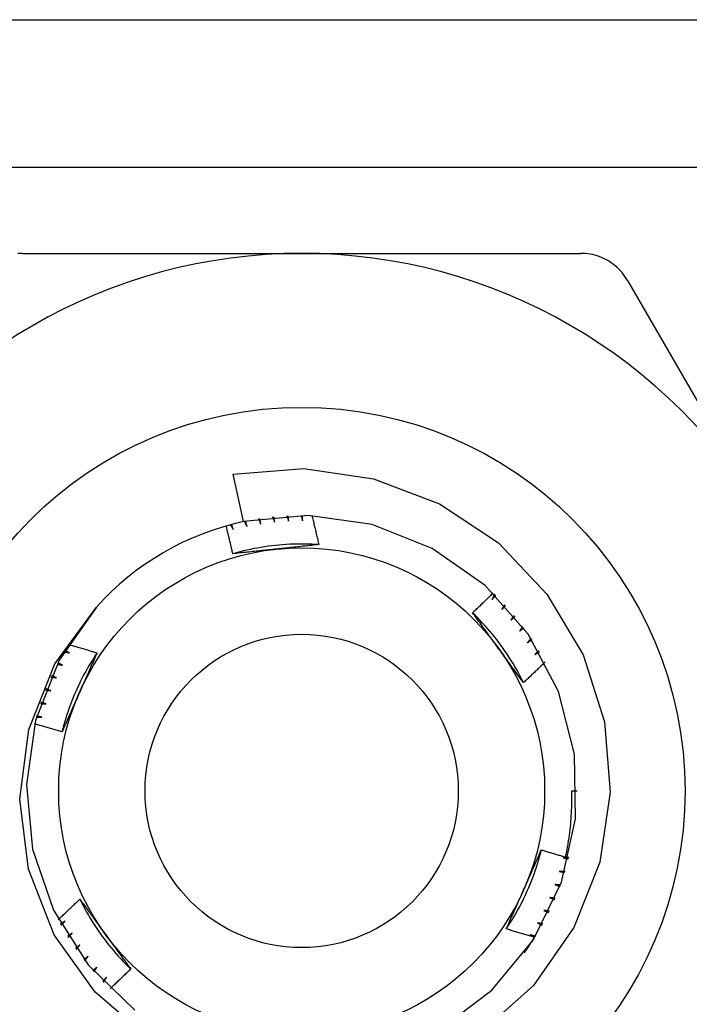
# Model space of a CAD drawing. Header units: inches. Extents: x 6 to 216, y 11 to 118.
# Tile 45 of 212: x 38.169 to 38.413, y 22.248 to 22.607. Entities that reach past the tile are written whole.
import ezdxf

# ---------------------------------------------------------------- set-up
doc = ezdxf.new("R2010")
doc.units = ezdxf.units.IN
doc.header["$MEASUREMENT"] = 0
doc.layers.add('Visible Edges(ANSI)', color=7, linetype='Continuous', lineweight=25)
doc.layers.add('Visible Tangent Edges(ANSI)', color=7, linetype='Continuous', lineweight=25)

msp = doc.modelspace()

# ---------------------------------------------------------------- linework, layer by layer
at = {"layer": 'Visible Edges(ANSI)'}
for p, q in [((8.41765, 22.60673), (38.59875, 22.60673)), ((38.17026, 22.5216), (38.27198, 22.5216)), ((38.27198, 22.5216), (38.3737, 22.5216)), ((38.39074, 22.51175), (38.4416, 22.42366)), ((38.2508, 22.42386), (38.24706, 22.44118)), ((38.37041, 22.32573), (38.37237, 22.32573))]:
    msp.add_line(p, q, dxfattribs=at)
at = {"layer": 'Visible Edges(ANSI)', "flags": 128}
for points in [[(38.17026, 22.5216), (38.16941, 22.52158), (38.16855, 22.52152)], [(38.39074, 22.51175), (38.3903, 22.51248), (38.38982, 22.5132), (38.38931, 22.51389), (38.38877, 22.51457), (38.3882, 22.51521), (38.3876, 22.51584), (38.38697, 22.51644), (38.38632, 22.517), (38.38565, 22.51754), (38.38496, 22.51805), (38.38426, 22.51852), (38.38354, 22.51896), (38.3828, 22.51936), (38.38204, 22.51974), (38.38125, 22.52008), (38.38045, 22.52039), (38.37964, 22.52067), (38.37881, 22.52092), (38.37796, 22.52112), (38.37712, 22.52129), (38.37626, 22.52143), (38.37541, 22.52152), (38.37455, 22.52158), (38.3737, 22.5216)], [(38.24706, 22.44118), (38.27272, 22.44315), (38.29821, 22.43948), (38.32223, 22.43033), (38.34368, 22.41608), (38.3614, 22.39747), (38.37455, 22.37534), (38.38238, 22.35085), (38.38449, 22.32523), (38.38071, 22.29978), (38.37125, 22.27592), (38.35652, 22.25483), (38.33734, 22.23775)], [(38.32245, 22.23894), (38.34131, 22.25312), (38.35635, 22.27132), (38.36672, 22.29252), (38.37185, 22.31555), (38.37147, 22.33915), (38.36559, 22.362), (38.35454, 22.38285), (38.33892, 22.40055), (38.3196, 22.41411), (38.29766, 22.42278), (38.27429, 22.4261), (38.2508, 22.42386)], [(38.26135, 22.42556), (38.26139, 22.42548), (38.26142, 22.4254), (38.26145, 22.42532), (38.26148, 22.42524), (38.26152, 22.42517), (38.26155, 22.42509), (38.26158, 22.42501), (38.26161, 22.42493), (38.26164, 22.42485), (38.26168, 22.42477), (38.26171, 22.42469), (38.26174, 22.42461), (38.26177, 22.42453), (38.2618, 22.42445), (38.26184, 22.42437), (38.26187, 22.4243), (38.2619, 22.42422), (38.26193, 22.42414), (38.26196, 22.42406), (38.262, 22.42398), (38.26203, 22.4239), (38.26206, 22.42382), (38.26209, 22.42374), (38.26212, 22.42366)], [(38.26212, 22.42366), (38.26211, 22.42374), (38.2621, 22.42383), (38.26209, 22.42391), (38.26208, 22.42399), (38.26207, 22.42407), (38.26206, 22.42415), (38.26205, 22.42423), (38.26204, 22.42431), (38.26203, 22.42439), (38.26202, 22.42448), (38.26201, 22.42456), (38.262, 22.42464), (38.26199, 22.42472), (38.26198, 22.4248), (38.26197, 22.42488), (38.26195, 22.42496), (38.26194, 22.42504), (38.26193, 22.42513), (38.26192, 22.42521), (38.26191, 22.42529), (38.2619, 22.42537), (38.26189, 22.42545), (38.26188, 22.42553), (38.26187, 22.42561)], [(38.26655, 22.42598), (38.26658, 22.4259), (38.26661, 22.42582), (38.26663, 22.42574), (38.26666, 22.42565), (38.26669, 22.42557), (38.26672, 22.42549), (38.26675, 22.42541), (38.26677, 22.42533), (38.2668, 22.42525), (38.26683, 22.42517), (38.26686, 22.42509), (38.26689, 22.42501), (38.26691, 22.42493), (38.26694, 22.42485), (38.26697, 22.42477), (38.267, 22.42469), (38.26703, 22.42461), (38.26705, 22.42453), (38.26708, 22.42445), (38.26711, 22.42437), (38.26714, 22.42428), (38.26717, 22.4242), (38.26719, 22.42412), (38.26722, 22.42404)], [(38.26722, 22.42404), (38.26721, 22.42412), (38.26721, 22.42421), (38.2672, 22.42429), (38.26719, 22.42437), (38.26719, 22.42445), (38.26718, 22.42453), (38.26718, 22.42461), (38.26717, 22.4247), (38.26716, 22.42478), (38.26716, 22.42486), (38.26715, 22.42494), (38.26714, 22.42502), (38.26714, 22.4251), (38.26713, 22.42519), (38.26713, 22.42527), (38.26712, 22.42535), (38.26711, 22.42543), (38.26711, 22.42551), (38.2671, 22.4256), (38.26709, 22.42568), (38.26709, 22.42576), (38.26708, 22.42584), (38.26708, 22.42592), (38.26707, 22.426)], [(38.27176, 22.42612), (38.27178, 22.42604), (38.27181, 22.42596), (38.27183, 22.42588), (38.27186, 22.4258), (38.27188, 22.42571), (38.2719, 22.42563), (38.27193, 22.42555), (38.27195, 22.42547), (38.27198, 22.42539), (38.272, 22.4253), (38.27202, 22.42522), (38.27205, 22.42514), (38.27207, 22.42506), (38.27209, 22.42498), (38.27212, 22.42489), (38.27214, 22.42481), (38.27216, 22.42473), (38.27219, 22.42465), (38.27221, 22.42457), (38.27224, 22.42448), (38.27226, 22.4244), (38.27228, 22.42432), (38.27231, 22.42424), (38.27233, 22.42416)], [(38.27233, 22.42416), (38.27233, 22.42424), (38.27233, 22.42432), (38.27232, 22.4244), (38.27232, 22.42448), (38.27232, 22.42457), (38.27232, 22.42465), (38.27231, 22.42473), (38.27231, 22.42481), (38.27231, 22.42489), (38.27231, 22.42498), (38.27231, 22.42506), (38.2723, 22.42514), (38.2723, 22.42522), (38.2723, 22.4253), (38.2723, 22.42539), (38.2723, 22.42547), (38.27229, 22.42555), (38.27229, 22.42563), (38.27229, 22.42571), (38.27229, 22.4258), (38.27229, 22.42588), (38.27228, 22.42596), (38.27228, 22.42604), (38.27228, 22.42612)], [(38.2757, 22.42605), (38.27581, 22.42562), (38.27592, 22.42518), (38.27603, 22.42474), (38.27614, 22.4243), (38.27625, 22.42386), (38.27636, 22.42342), (38.27646, 22.42298), (38.27657, 22.42254), (38.27668, 22.4221), (38.27678, 22.42166), (38.27689, 22.42122), (38.27699, 22.42078), (38.2771, 22.42034), (38.2772, 22.4199), (38.27731, 22.41946), (38.27741, 22.41902), (38.27751, 22.41858), (38.27761, 22.41813), (38.27771, 22.41769), (38.27782, 22.41725), (38.27792, 22.41681), (38.27802, 22.41637), (38.27812, 22.41593), (38.27821, 22.41549)], [(38.2469, 22.41214), (38.2468, 22.41256), (38.2467, 22.41298), (38.2466, 22.41341), (38.24651, 22.41383), (38.24641, 22.41425), (38.24631, 22.41468), (38.24621, 22.4151), (38.24611, 22.41552), (38.24601, 22.41595), (38.2459, 22.41637), (38.2458, 22.41679), (38.2457, 22.41721), (38.2456, 22.41763), (38.24549, 22.41806), (38.24539, 22.41848), (38.24529, 22.4189), (38.24518, 22.41932), (38.24508, 22.41974), (38.24497, 22.42017), (38.24486, 22.42059), (38.24476, 22.42101), (38.24465, 22.42143), (38.24454, 22.42185), (38.24443, 22.42227)], [(38.24599, 22.4227), (38.24604, 22.42263), (38.24608, 22.42256), (38.24613, 22.42248), (38.24617, 22.42241), (38.24621, 22.42234), (38.24626, 22.42226), (38.2463, 22.42219), (38.24635, 22.42212), (38.24639, 22.42205), (38.24643, 22.42197), (38.24648, 22.4219), (38.24652, 22.42183), (38.24657, 22.42175), (38.24661, 22.42168), (38.24665, 22.42161), (38.2467, 22.42153), (38.24674, 22.42146), (38.24679, 22.42139), (38.24683, 22.42131), (38.24687, 22.42124), (38.24692, 22.42117), (38.24696, 22.42109), (38.24701, 22.42102), (38.24705, 22.42095)], [(38.24705, 22.42095), (38.24703, 22.42103), (38.247, 22.42111), (38.24698, 22.42118), (38.24696, 22.42126), (38.24693, 22.42134), (38.24691, 22.42142), (38.24689, 22.4215), (38.24686, 22.42158), (38.24684, 22.42166), (38.24682, 22.42173), (38.24679, 22.42181), (38.24677, 22.42189), (38.24675, 22.42197), (38.24673, 22.42205), (38.2467, 22.42213), (38.24668, 22.42221), (38.24666, 22.42229), (38.24663, 22.42236), (38.24661, 22.42244), (38.24659, 22.42252), (38.24657, 22.4226), (38.24654, 22.42268), (38.24652, 22.42276), (38.2465, 22.42284)], [(38.25106, 22.42392), (38.2511, 22.42385), (38.25114, 22.42377), (38.25118, 22.4237), (38.25122, 22.42362), (38.25126, 22.42354), (38.2513, 22.42347), (38.25134, 22.42339), (38.25138, 22.42332), (38.25142, 22.42324), (38.25146, 22.42317), (38.2515, 22.42309), (38.25154, 22.42302), (38.25158, 22.42294), (38.25162, 22.42287), (38.25166, 22.42279), (38.2517, 22.42272), (38.25174, 22.42264), (38.25178, 22.42257), (38.25183, 22.42249), (38.25187, 22.42242), (38.2519, 22.42234), (38.25194, 22.42226), (38.25198, 22.42219), (38.25202, 22.42211)], [(38.25202, 22.42211), (38.25201, 22.42219), (38.25199, 22.42227), (38.25197, 22.42235), (38.25195, 22.42243), (38.25193, 22.42251), (38.25191, 22.42259), (38.25189, 22.42267), (38.25187, 22.42275), (38.25185, 22.42283), (38.25183, 22.42291), (38.25182, 22.42299), (38.2518, 22.42307), (38.25178, 22.42315), (38.25176, 22.42323), (38.25174, 22.42331), (38.25172, 22.42339), (38.2517, 22.42347), (38.25168, 22.42355), (38.25167, 22.42363), (38.25165, 22.42371), (38.25163, 22.42379), (38.25161, 22.42387), (38.25159, 22.42395), (38.25157, 22.42403)], [(38.25619, 22.42487), (38.25622, 22.4248), (38.25626, 22.42472), (38.2563, 22.42464), (38.25633, 22.42457), (38.25637, 22.42449), (38.2564, 22.42441), (38.25644, 22.42433), (38.25648, 22.42426), (38.25651, 22.42418), (38.25655, 22.4241), (38.25659, 22.42402), (38.25662, 22.42395), (38.25666, 22.42387), (38.25669, 22.42379), (38.25673, 22.42372), (38.25677, 22.42364), (38.2568, 22.42356), (38.25684, 22.42348), (38.25687, 22.42341), (38.25691, 22.42333), (38.25695, 22.42325), (38.25698, 22.42317), (38.25702, 22.4231), (38.25705, 22.42302)], [(38.25705, 22.42302), (38.25704, 22.4231), (38.25702, 22.42318), (38.25701, 22.42326), (38.25699, 22.42334), (38.25698, 22.42342), (38.25697, 22.4235), (38.25695, 22.42358), (38.25694, 22.42366), (38.25692, 22.42375), (38.25691, 22.42383), (38.25689, 22.42391), (38.25688, 22.42399), (38.25686, 22.42407), (38.25685, 22.42415), (38.25683, 22.42423), (38.25682, 22.42431), (38.2568, 22.42439), (38.25679, 22.42447), (38.25677, 22.42455), (38.25676, 22.42463), (38.25674, 22.42471), (38.25673, 22.42479), (38.25672, 22.42487), (38.2567, 22.42495)], [(38.27821, 22.41548), (38.2769, 22.41556), (38.27558, 22.41562), (38.27426, 22.41566), (38.27294, 22.41569), (38.27162, 22.41569), (38.2703, 22.41567), (38.26898, 22.41564), (38.26767, 22.41558), (38.26635, 22.41551), (38.26503, 22.41542), (38.26372, 22.41531), (38.26241, 22.41518), (38.2611, 22.41503), (38.25979, 22.41486), (38.25848, 22.41467), (38.25718, 22.41447), (38.25588, 22.41424), (38.25458, 22.414), (38.25329, 22.41373), (38.252, 22.41345), (38.25072, 22.41315), (38.24944, 22.41283), (38.24817, 22.41249), (38.2469, 22.41213)], [(38.27821, 22.41549), (38.27757, 22.41541), (38.27693, 22.41534), (38.27629, 22.41527), (38.27565, 22.4152), (38.275, 22.41513), (38.27436, 22.41506), (38.27372, 22.41499), (38.27308, 22.41492), (38.27243, 22.41486), (38.27179, 22.41479), (38.27114, 22.41472), (38.2705, 22.41465), (38.26985, 22.41458), (38.26921, 22.41451), (38.26856, 22.41444), (38.26791, 22.41437), (38.26727, 22.41431), (38.26662, 22.41424), (38.26597, 22.41417), (38.26532, 22.4141), (38.26467, 22.41403), (38.26402, 22.41396), (38.26337, 22.4139), (38.26272, 22.41383)], [(38.26272, 22.41383), (38.26205, 22.41376), (38.26139, 22.41369), (38.26073, 22.41362), (38.26006, 22.41355), (38.2594, 22.41348), (38.25874, 22.41341), (38.25808, 22.41334), (38.25742, 22.41327), (38.25676, 22.4132), (38.2561, 22.41313), (38.25544, 22.41306), (38.25478, 22.41299), (38.25412, 22.41292), (38.25346, 22.41285), (38.2528, 22.41278), (38.25214, 22.41271), (38.25149, 22.41264), (38.25083, 22.41257), (38.25017, 22.41249), (38.24952, 22.41242), (38.24886, 22.41235), (38.24821, 22.41228), (38.24755, 22.41221), (38.2469, 22.41214)], [(38.33427, 22.39065), (38.33458, 22.39095), (38.3349, 22.39125), (38.33522, 22.39154), (38.33554, 22.39184), (38.33586, 22.39214), (38.33617, 22.39243), (38.33649, 22.39273), (38.3368, 22.39303), (38.33712, 22.39333), (38.33744, 22.39363), (38.33775, 22.39393), (38.33807, 22.39423), (38.33838, 22.39453), (38.33869, 22.39483), (38.33901, 22.39513), (38.33932, 22.39543), (38.33963, 22.39573), (38.33994, 22.39604), (38.34026, 22.39634), (38.34057, 22.39664), (38.34088, 22.39694), (38.34119, 22.39725), (38.3415, 22.39755), (38.34181, 22.39786)], [(38.34235, 22.39733), (38.34231, 22.39726), (38.34227, 22.39718), (38.34223, 22.39711), (38.34219, 22.39703), (38.34215, 22.39696), (38.34211, 22.39688), (38.34207, 22.39681), (38.34203, 22.39673), (38.34198, 22.39666), (38.34194, 22.39658), (38.3419, 22.39651), (38.34186, 22.39643), (38.34182, 22.39636), (38.34178, 22.39628), (38.34174, 22.39621), (38.3417, 22.39613), (38.34166, 22.39606), (38.34162, 22.39598), (38.34158, 22.39591), (38.34154, 22.39583), (38.3415, 22.39576), (38.34145, 22.39568), (38.34141, 22.39561), (38.34137, 22.39553)], [(38.34137, 22.39553), (38.34143, 22.39559), (38.34149, 22.39565), (38.34154, 22.39571), (38.3416, 22.39577), (38.34165, 22.39583), (38.34171, 22.39589), (38.34177, 22.39595), (38.34182, 22.39601), (38.34188, 22.39607), (38.34193, 22.39613), (38.34199, 22.39619), (38.34205, 22.39625), (38.3421, 22.39631), (38.34216, 22.39637), (38.34221, 22.39643), (38.34227, 22.39649), (38.34233, 22.39655), (38.34238, 22.39661), (38.34244, 22.39667), (38.3425, 22.39673), (38.34255, 22.39679), (38.34261, 22.39685), (38.34266, 22.39691), (38.34272, 22.39697)], [(38.34597, 22.39358), (38.34593, 22.39351), (38.34588, 22.39344), (38.34584, 22.39336), (38.34579, 22.39329), (38.34575, 22.39322), (38.3457, 22.39315), (38.34566, 22.39307), (38.34562, 22.393), (38.34557, 22.39293), (38.34553, 22.39285), (38.34548, 22.39278), (38.34544, 22.39271), (38.34539, 22.39264), (38.34535, 22.39256), (38.3453, 22.39249), (38.34526, 22.39242), (38.34522, 22.39234), (38.34517, 22.39227), (38.34513, 22.3922), (38.34508, 22.39213), (38.34504, 22.39205), (38.34499, 22.39198), (38.34495, 22.39191), (38.3449, 22.39184)], [(38.3449, 22.39184), (38.34496, 22.39189), (38.34502, 22.39195), (38.34508, 22.39201), (38.34514, 22.39206), (38.3452, 22.39212), (38.34526, 22.39218), (38.34532, 22.39223), (38.34537, 22.39229), (38.34543, 22.39235), (38.34549, 22.3924), (38.34555, 22.39246), (38.34561, 22.39252), (38.34567, 22.39257), (38.34573, 22.39263), (38.34579, 22.39269), (38.34585, 22.39274), (38.34591, 22.3928), (38.34597, 22.39286), (38.34603, 22.39291), (38.34609, 22.39297), (38.34614, 22.39303), (38.3462, 22.39308), (38.34626, 22.39314), (38.34632, 22.3932)], [(38.21617, 22.23577), (38.19666, 22.25243), (38.18176, 22.27334), (38.17243, 22.29721), (38.16925, 22.32267), (38.17248, 22.34813), (38.18197, 22.37198), (38.19716, 22.39267)], [(38.19716, 22.39267), (38.1836, 22.37336), (38.17492, 22.35141), (38.17161, 22.32804), (38.17384, 22.30455), (38.1815, 22.28223), (38.19416, 22.26231), (38.21111, 22.24589)], [(38.35282, 22.3652), (38.35223, 22.36638), (38.35163, 22.36756), (38.351, 22.36872), (38.35036, 22.36987), (38.34971, 22.37102), (38.34903, 22.37215), (38.34834, 22.37328), (38.34764, 22.37439), (38.34692, 22.3755), (38.34618, 22.37659), (38.34543, 22.37767), (38.34466, 22.37874), (38.34387, 22.3798), (38.34307, 22.38085), (38.34226, 22.38189), (38.34143, 22.38291), (38.34058, 22.38393), (38.33972, 22.38493), (38.33885, 22.38592), (38.33796, 22.38689), (38.33706, 22.38785), (38.33614, 22.3888), (38.33521, 22.38973), (38.33427, 22.39065)], [(38.34364, 22.3778), (38.34325, 22.37834), (38.34286, 22.37888), (38.34246, 22.37942), (38.34207, 22.37996), (38.34168, 22.3805), (38.34129, 22.38104), (38.3409, 22.38157), (38.34051, 22.38211), (38.34012, 22.38265), (38.33973, 22.38318), (38.33934, 22.38372), (38.33895, 22.38426), (38.33856, 22.38479), (38.33817, 22.38533), (38.33778, 22.38586), (38.33739, 22.38639), (38.337, 22.38693), (38.33661, 22.38746), (38.33622, 22.38799), (38.33583, 22.38853), (38.33544, 22.38906), (38.33505, 22.38959), (38.33466, 22.39012), (38.33427, 22.39065)], [(38.34939, 22.38965), (38.34935, 22.38958), (38.3493, 22.38951), (38.34925, 22.38944), (38.3492, 22.38937), (38.34915, 22.3893), (38.3491, 22.38923), (38.34906, 22.38916), (38.34901, 22.38909), (38.34896, 22.38902), (38.34891, 22.38895), (38.34886, 22.38888), (38.34882, 22.38881), (38.34877, 22.38873), (38.34872, 22.38866), (38.34867, 22.38859), (38.34862, 22.38852), (38.34857, 22.38845), (38.34853, 22.38838), (38.34848, 22.38831), (38.34843, 22.38824), (38.34838, 22.38817), (38.34833, 22.3881), (38.34828, 22.38803), (38.34824, 22.38796)], [(38.34824, 22.38796), (38.3483, 22.38802), (38.34836, 22.38807), (38.34842, 22.38812), (38.34848, 22.38818), (38.34854, 22.38823), (38.34861, 22.38828), (38.34867, 22.38834), (38.34873, 22.38839), (38.34879, 22.38844), (38.34885, 22.3885), (38.34892, 22.38855), (38.34898, 22.38861), (38.34904, 22.38866), (38.3491, 22.38871), (38.34916, 22.38877), (38.34923, 22.38882), (38.34929, 22.38887), (38.34935, 22.38893), (38.34941, 22.38898), (38.34948, 22.38903), (38.34954, 22.38909), (38.3496, 22.38914), (38.34966, 22.38919), (38.34972, 22.38925)], [(38.35261, 22.38555), (38.35255, 22.38548), (38.3525, 22.38541), (38.35245, 22.38534), (38.3524, 22.38527), (38.35235, 22.38521), (38.3523, 22.38514), (38.35224, 22.38507), (38.35219, 22.385), (38.35214, 22.38494), (38.35209, 22.38487), (38.35204, 22.3848), (38.35199, 22.38473), (38.35193, 22.38466), (38.35188, 22.3846), (38.35183, 22.38453), (38.35178, 22.38446), (38.35173, 22.38439), (38.35167, 22.38433), (38.35162, 22.38426), (38.35157, 22.38419), (38.35152, 22.38412), (38.35147, 22.38405), (38.35141, 22.38399), (38.35136, 22.38392)], [(38.35136, 22.38392), (38.35143, 22.38397), (38.35149, 22.38402), (38.35156, 22.38407), (38.35162, 22.38412), (38.35169, 22.38417), (38.35175, 22.38422), (38.35181, 22.38427), (38.35188, 22.38432), (38.35194, 22.38437), (38.35201, 22.38442), (38.35207, 22.38447), (38.35214, 22.38452), (38.3522, 22.38457), (38.35227, 22.38462), (38.35233, 22.38467), (38.3524, 22.38473), (38.35246, 22.38478), (38.35253, 22.38483), (38.35259, 22.38488), (38.35266, 22.38493), (38.35272, 22.38498), (38.35279, 22.38503), (38.35285, 22.38508), (38.35292, 22.38513)], [(38.18696, 22.37912), (38.18739, 22.37899), (38.18783, 22.37887), (38.18826, 22.37874), (38.1887, 22.37862), (38.18913, 22.37849), (38.18957, 22.37837), (38.19, 22.37824), (38.19043, 22.37811), (38.19087, 22.37798), (38.1913, 22.37786), (38.19174, 22.37773), (38.19217, 22.3776), (38.1926, 22.37747), (38.19304, 22.37734), (38.19347, 22.37721), (38.1939, 22.37708), (38.19434, 22.37695), (38.19477, 22.37681), (38.1952, 22.37668), (38.19564, 22.37655), (38.19607, 22.37641), (38.1965, 22.37628), (38.19693, 22.37614), (38.19737, 22.37601)], [(38.3556, 22.38128), (38.35555, 22.38122), (38.35549, 22.38115), (38.35544, 22.38108), (38.35538, 22.38102), (38.35533, 22.38095), (38.35527, 22.38089), (38.35522, 22.38082), (38.35516, 22.38076), (38.35511, 22.38069), (38.35505, 22.38063), (38.355, 22.38056), (38.35494, 22.3805), (38.35488, 22.38043), (38.35483, 22.38037), (38.35477, 22.3803), (38.35472, 22.38024), (38.35466, 22.38017), (38.35461, 22.38011), (38.35455, 22.38004), (38.3545, 22.37998), (38.35444, 22.37992), (38.35439, 22.37985), (38.35433, 22.37979), (38.35428, 22.37972)], [(38.35428, 22.37972), (38.35434, 22.37977), (38.35441, 22.37981), (38.35448, 22.37986), (38.35454, 22.37991), (38.35461, 22.37996), (38.35468, 22.38), (38.35475, 22.38005), (38.35481, 22.3801), (38.35488, 22.38014), (38.35495, 22.38019), (38.35501, 22.38024), (38.35508, 22.38028), (38.35515, 22.38033), (38.35522, 22.38038), (38.35528, 22.38042), (38.35535, 22.38047), (38.35542, 22.38052), (38.35549, 22.38057), (38.35555, 22.38061), (38.35562, 22.38066), (38.35569, 22.38071), (38.35575, 22.38075), (38.35582, 22.3808), (38.35589, 22.38085)], [(38.19737, 22.37601), (38.19664, 22.37491), (38.19593, 22.37379), (38.19524, 22.37267), (38.19456, 22.37154), (38.19389, 22.3704), (38.19325, 22.36925), (38.19262, 22.36809), (38.19201, 22.36692), (38.19141, 22.36575), (38.19083, 22.36456), (38.19027, 22.36337), (38.18973, 22.36216), (38.1892, 22.36096), (38.18869, 22.35974), (38.1882, 22.35851), (38.18773, 22.35728), (38.18728, 22.35604), (38.18684, 22.3548), (38.18642, 22.35355), (38.18602, 22.35229), (38.18564, 22.35103), (38.18528, 22.34976), (38.18493, 22.34849), (38.18461, 22.34721)], [(38.18536, 22.37649), (38.18544, 22.37647), (38.18553, 22.37645), (38.18561, 22.37643), (38.18569, 22.37641), (38.18578, 22.37639), (38.18586, 22.37636), (38.18594, 22.37634), (38.18602, 22.37632), (38.18611, 22.3763), (38.18619, 22.37628), (38.18627, 22.37626), (38.18635, 22.37624), (38.18644, 22.37622), (38.18652, 22.3762), (38.1866, 22.37617), (38.18668, 22.37615), (38.18677, 22.37613), (38.18685, 22.37611), (38.18693, 22.37609), (38.18702, 22.37607), (38.1871, 22.37605), (38.18718, 22.37603), (38.18726, 22.376), (38.18735, 22.37598)], [(38.18735, 22.37598), (38.18727, 22.37602), (38.1872, 22.37606), (38.18713, 22.3761), (38.18706, 22.37614), (38.18699, 22.37618), (38.18692, 22.37622), (38.18684, 22.37626), (38.18677, 22.3763), (38.1867, 22.37634), (38.18663, 22.37638), (38.18656, 22.37642), (38.18649, 22.37646), (38.18641, 22.3765), (38.18634, 22.37654), (38.18627, 22.37658), (38.1862, 22.37662), (38.18613, 22.37666), (38.18606, 22.3767), (38.18598, 22.37674), (38.18591, 22.37678), (38.18584, 22.37682), (38.18577, 22.37686), (38.1857, 22.3769), (38.18563, 22.37694)], [(38.19737, 22.37601), (38.19711, 22.37542), (38.19685, 22.37483), (38.19659, 22.37424), (38.19633, 22.37364), (38.19607, 22.37305), (38.1958, 22.37246), (38.19554, 22.37187), (38.19528, 22.37128), (38.19502, 22.37069), (38.19476, 22.37009), (38.1945, 22.3695), (38.19423, 22.36891), (38.19397, 22.36832), (38.19371, 22.36772), (38.19344, 22.36713), (38.19318, 22.36653), (38.19291, 22.36594), (38.19265, 22.36534), (38.19238, 22.36475), (38.19212, 22.36415), (38.19185, 22.36355), (38.19159, 22.36296), (38.19132, 22.36236), (38.19105, 22.36176)], [(38.35283, 22.36521), (38.35244, 22.36573), (38.35206, 22.36625), (38.35168, 22.36677), (38.3513, 22.36729), (38.35092, 22.36781), (38.35053, 22.36833), (38.35015, 22.36885), (38.34977, 22.36938), (38.34939, 22.3699), (38.34901, 22.37042), (38.34863, 22.37095), (38.34824, 22.37147), (38.34786, 22.372), (38.34748, 22.37252), (38.3471, 22.37305), (38.34671, 22.37357), (38.34633, 22.3741), (38.34595, 22.37463), (38.34557, 22.37515), (38.34518, 22.37568), (38.3448, 22.37621), (38.34441, 22.37674), (38.34403, 22.37727), (38.34364, 22.3778)], [(38.35837, 22.37686), (38.35831, 22.3768), (38.35826, 22.37674), (38.3582, 22.37668), (38.35814, 22.37662), (38.35808, 22.37655), (38.35802, 22.37649), (38.35796, 22.37643), (38.35791, 22.37637), (38.35785, 22.37631), (38.35779, 22.37624), (38.35773, 22.37618), (38.35767, 22.37612), (38.35761, 22.37606), (38.35755, 22.376), (38.3575, 22.37593), (38.35744, 22.37587), (38.35738, 22.37581), (38.35732, 22.37575), (38.35726, 22.37569), (38.3572, 22.37562), (38.35714, 22.37556), (38.35708, 22.3755), (38.35703, 22.37544), (38.35697, 22.37538)], [(38.35697, 22.37538), (38.35704, 22.37542), (38.35711, 22.37546), (38.35718, 22.37551), (38.35725, 22.37555), (38.35731, 22.37559), (38.35738, 22.37564), (38.35745, 22.37568), (38.35752, 22.37572), (38.35759, 22.37577), (38.35766, 22.37581), (38.35773, 22.37585), (38.3578, 22.3759), (38.35787, 22.37594), (38.35794, 22.37598), (38.35801, 22.37603), (38.35808, 22.37607), (38.35815, 22.37611), (38.35822, 22.37616), (38.35829, 22.3762), (38.35836, 22.37624), (38.35843, 22.37629), (38.3585, 22.37633), (38.35857, 22.37637), (38.35864, 22.37642)], [(38.18284, 22.37193), (38.18293, 22.37191), (38.18301, 22.37189), (38.18309, 22.37188), (38.18318, 22.37186), (38.18326, 22.37184), (38.18335, 22.37183), (38.18343, 22.37181), (38.18351, 22.37179), (38.1836, 22.37178), (38.18368, 22.37176), (38.18376, 22.37174), (38.18385, 22.37173), (38.18393, 22.37171), (38.18402, 22.37169), (38.1841, 22.37167), (38.18418, 22.37166), (38.18427, 22.37164), (38.18435, 22.37162), (38.18443, 22.37161), (38.18452, 22.37159), (38.1846, 22.37157), (38.18468, 22.37156), (38.18477, 22.37154), (38.18485, 22.37152)], [(38.18485, 22.37152), (38.18478, 22.37156), (38.1847, 22.37159), (38.18463, 22.37163), (38.18456, 22.37167), (38.18448, 22.3717), (38.18441, 22.37174), (38.18434, 22.37177), (38.18426, 22.37181), (38.18419, 22.37185), (38.18411, 22.37188), (38.18404, 22.37192), (38.18397, 22.37195), (38.18389, 22.37199), (38.18382, 22.37203), (38.18375, 22.37206), (38.18367, 22.3721), (38.1836, 22.37213), (38.18353, 22.37217), (38.18345, 22.37221), (38.18338, 22.37224), (38.18331, 22.37228), (38.18323, 22.37232), (38.18316, 22.37235), (38.18308, 22.37239)], [(38.36072, 22.37267), (38.3604, 22.37235), (38.36007, 22.37204), (38.35975, 22.37172), (38.35942, 22.37141), (38.3591, 22.3711), (38.35877, 22.37078), (38.35844, 22.37047), (38.35811, 22.37016), (38.35779, 22.36985), (38.35746, 22.36953), (38.35713, 22.36922), (38.3568, 22.36891), (38.35647, 22.3686), (38.35614, 22.36829), (38.35581, 22.36798), (38.35548, 22.36767), (38.35515, 22.36736), (38.35482, 22.36705), (38.35449, 22.36674), (38.35416, 22.36644), (38.35382, 22.36613), (38.35349, 22.36582), (38.35316, 22.36551), (38.35283, 22.36521)], [(38.18057, 22.36724), (38.18065, 22.36723), (38.18074, 22.36721), (38.18082, 22.3672), (38.1809, 22.36719), (38.18099, 22.36718), (38.18107, 22.36716), (38.18116, 22.36715), (38.18124, 22.36714), (38.18133, 22.36713), (38.18141, 22.36711), (38.18149, 22.3671), (38.18158, 22.36709), (38.18166, 22.36708), (38.18175, 22.36706), (38.18183, 22.36705), (38.18192, 22.36704), (38.182, 22.36703), (38.18209, 22.36701), (38.18217, 22.367), (38.18225, 22.36699), (38.18234, 22.36698), (38.18242, 22.36696), (38.18251, 22.36695), (38.18259, 22.36694)], [(38.18259, 22.36694), (38.18252, 22.36697), (38.18244, 22.367), (38.18237, 22.36703), (38.18229, 22.36707), (38.18221, 22.3671), (38.18214, 22.36713), (38.18206, 22.36716), (38.18199, 22.36719), (38.18191, 22.36723), (38.18184, 22.36726), (38.18176, 22.36729), (38.18169, 22.36732), (38.18161, 22.36736), (38.18154, 22.36739), (38.18146, 22.36742), (38.18139, 22.36745), (38.18131, 22.36748), (38.18123, 22.36752), (38.18116, 22.36755), (38.18108, 22.36758), (38.18101, 22.36761), (38.18093, 22.36765), (38.18086, 22.36768), (38.18078, 22.36771)], [(38.17854, 22.36244), (38.17862, 22.36243), (38.17871, 22.36242), (38.17879, 22.36241), (38.17888, 22.36241), (38.17896, 22.3624), (38.17904, 22.36239), (38.17913, 22.36238), (38.17921, 22.36237), (38.1793, 22.36237), (38.17938, 22.36236), (38.17947, 22.36235), (38.17955, 22.36234), (38.17964, 22.36233), (38.17972, 22.36233), (38.17981, 22.36232), (38.17989, 22.36231), (38.17998, 22.3623), (38.18006, 22.36229), (38.18015, 22.36228), (38.18023, 22.36228), (38.18032, 22.36227), (38.1804, 22.36226), (38.18049, 22.36225), (38.18057, 22.36224)], [(38.18057, 22.36224), (38.1805, 22.36227), (38.18042, 22.3623), (38.18034, 22.36233), (38.18027, 22.36236), (38.18019, 22.36238), (38.18011, 22.36241), (38.18003, 22.36244), (38.17996, 22.36247), (38.17988, 22.3625), (38.1798, 22.36252), (38.17973, 22.36255), (38.17965, 22.36258), (38.17957, 22.36261), (38.1795, 22.36264), (38.17942, 22.36267), (38.17934, 22.36269), (38.17927, 22.36272), (38.17919, 22.36275), (38.17911, 22.36278), (38.17903, 22.36281), (38.17896, 22.36284), (38.17888, 22.36286), (38.1788, 22.36289), (38.17873, 22.36292)], [(38.19105, 22.36176), (38.19078, 22.36115), (38.19051, 22.36054), (38.19024, 22.35993), (38.18997, 22.35932), (38.1897, 22.35871), (38.18943, 22.3581), (38.18916, 22.3575), (38.18889, 22.35689), (38.18862, 22.35628), (38.18835, 22.35568), (38.18808, 22.35507), (38.18781, 22.35446), (38.18754, 22.35386), (38.18727, 22.35325), (38.187, 22.35265), (38.18674, 22.35204), (38.18647, 22.35144), (38.1862, 22.35083), (38.18594, 22.35023), (38.18567, 22.34963), (38.1854, 22.34902), (38.18514, 22.34842), (38.18487, 22.34782), (38.18461, 22.34721)], [(38.17676, 22.35754), (38.17684, 22.35753), (38.17693, 22.35753), (38.17701, 22.35753), (38.1771, 22.35752), (38.17718, 22.35752), (38.17727, 22.35752), (38.17735, 22.35751), (38.17744, 22.35751), (38.17752, 22.35751), (38.17761, 22.3575), (38.17769, 22.3575), (38.17778, 22.35749), (38.17786, 22.35749), (38.17795, 22.35749), (38.17803, 22.35748), (38.17812, 22.35748), (38.17821, 22.35748), (38.17829, 22.35747), (38.17838, 22.35747), (38.17846, 22.35747), (38.17855, 22.35746), (38.17863, 22.35746), (38.17872, 22.35745), (38.1788, 22.35745)], [(38.1788, 22.35745), (38.17872, 22.35747), (38.17865, 22.3575), (38.17857, 22.35752), (38.17849, 22.35755), (38.17841, 22.35757), (38.17833, 22.35759), (38.17825, 22.35762), (38.17817, 22.35764), (38.1781, 22.35767), (38.17802, 22.35769), (38.17794, 22.35771), (38.17786, 22.35774), (38.17778, 22.35776), (38.17771, 22.35779), (38.17763, 22.35781), (38.17755, 22.35784), (38.17747, 22.35786), (38.17739, 22.35788), (38.17731, 22.35791), (38.17724, 22.35793), (38.17716, 22.35796), (38.17708, 22.35798), (38.177, 22.35801), (38.17692, 22.35803)], [(38.18461, 22.34721), (38.18419, 22.34734), (38.18378, 22.34747), (38.18336, 22.34759), (38.18295, 22.34772), (38.18253, 22.34785), (38.18211, 22.34797), (38.1817, 22.3481), (38.18128, 22.34822), (38.18086, 22.34835), (38.18045, 22.34847), (38.18003, 22.34859), (38.17961, 22.34871), (38.1792, 22.34884), (38.17878, 22.34896), (38.17836, 22.34908), (38.17794, 22.3492), (38.17753, 22.34932), (38.17711, 22.34944), (38.17669, 22.34956), (38.17627, 22.34968), (38.17585, 22.34979), (38.17544, 22.34991), (38.17502, 22.35003), (38.1746, 22.35015)], [(38.17523, 22.35255), (38.17532, 22.35255), (38.1754, 22.35255), (38.17549, 22.35256), (38.17557, 22.35256), (38.17566, 22.35256), (38.17575, 22.35256), (38.17583, 22.35256), (38.17592, 22.35256), (38.176, 22.35256), (38.17609, 22.35256), (38.17617, 22.35256), (38.17626, 22.35256), (38.17634, 22.35256), (38.17643, 22.35256), (38.17651, 22.35257), (38.1766, 22.35257), (38.17668, 22.35257), (38.17677, 22.35257), (38.17685, 22.35257), (38.17694, 22.35257), (38.17703, 22.35257), (38.17711, 22.35257), (38.1772, 22.35257), (38.17728, 22.35257)], [(38.17728, 22.35257), (38.1772, 22.35259), (38.17712, 22.35261), (38.17704, 22.35263), (38.17696, 22.35265), (38.17688, 22.35267), (38.1768, 22.35269), (38.17672, 22.35271), (38.17665, 22.35273), (38.17657, 22.35275), (38.17649, 22.35277), (38.17641, 22.35279), (38.17633, 22.35281), (38.17625, 22.35283), (38.17617, 22.35285), (38.17609, 22.35287), (38.17601, 22.35289), (38.17593, 22.35291), (38.17585, 22.35293), (38.17577, 22.35295), (38.17569, 22.35297), (38.17561, 22.35299), (38.17553, 22.35301), (38.17545, 22.35303), (38.17537, 22.35305)], [(38.3682, 22.30164), (38.36841, 22.30263), (38.36861, 22.30362), (38.3688, 22.30461), (38.36898, 22.30561), (38.36915, 22.3066), (38.36931, 22.3076), (38.36946, 22.3086), (38.36959, 22.3096), (38.36972, 22.31061), (38.36984, 22.31161), (38.36995, 22.31261), (38.37004, 22.31362), (38.37013, 22.31462), (38.37021, 22.31563), (38.37027, 22.31664), (38.37033, 22.31765), (38.37038, 22.31866), (38.37041, 22.31967), (38.37044, 22.32068), (38.37045, 22.32169), (38.37045, 22.3227), (38.37045, 22.32371), (38.37043, 22.32472), (38.37041, 22.32573)], [(38.34658, 22.27546), (38.34731, 22.27656), (38.34802, 22.27767), (38.34872, 22.27879), (38.3494, 22.27992), (38.35006, 22.28106), (38.35071, 22.28221), (38.35134, 22.28337), (38.35195, 22.28454), (38.35255, 22.28571), (38.35312, 22.2869), (38.35368, 22.28809), (38.35423, 22.2893), (38.35475, 22.29051), (38.35526, 22.29172), (38.35575, 22.29295), (38.35623, 22.29418), (38.35668, 22.29542), (38.35712, 22.29666), (38.35753, 22.29791), (38.35793, 22.29917), (38.35832, 22.30043), (38.35868, 22.3017), (38.35902, 22.30297), (38.35935, 22.30425)], [(38.3529, 22.2897), (38.35317, 22.29031), (38.35345, 22.29092), (38.35372, 22.29153), (38.35399, 22.29214), (38.35426, 22.29275), (38.35453, 22.29336), (38.3548, 22.29396), (38.35507, 22.29457), (38.35534, 22.29518), (38.35561, 22.29579), (38.35588, 22.29639), (38.35615, 22.297), (38.35642, 22.2976), (38.35668, 22.29821), (38.35695, 22.29881), (38.35722, 22.29942), (38.35749, 22.30002), (38.35775, 22.30063), (38.35802, 22.30123), (38.35829, 22.30183), (38.35855, 22.30244), (38.35882, 22.30304), (38.35908, 22.30364), (38.35935, 22.30425)], [(38.35935, 22.30425), (38.35972, 22.30414), (38.36008, 22.30402), (38.36045, 22.30391), (38.36082, 22.3038), (38.36119, 22.30369), (38.36156, 22.30357), (38.36192, 22.30346), (38.36229, 22.30335), (38.36266, 22.30324), (38.36303, 22.30313), (38.3634, 22.30302), (38.36377, 22.30292), (38.36414, 22.30281), (38.36451, 22.3027), (38.36488, 22.30259), (38.36524, 22.30248), (38.36561, 22.30238), (38.36598, 22.30227), (38.36635, 22.30216), (38.36672, 22.30206), (38.36709, 22.30195), (38.36746, 22.30185), (38.36783, 22.30174), (38.3682, 22.30164)], [(38.36939, 22.30143), (38.3693, 22.30143), (38.36922, 22.30142), (38.36913, 22.30142), (38.36904, 22.30142), (38.36896, 22.30141), (38.36887, 22.30141), (38.36879, 22.30141), (38.3687, 22.3014), (38.36862, 22.3014), (38.36853, 22.3014), (38.36845, 22.30139), (38.36836, 22.30139), (38.36828, 22.30139), (38.36819, 22.30139), (38.36811, 22.30138), (38.36802, 22.30138), (38.36794, 22.30138), (38.36785, 22.30137), (38.36777, 22.30137), (38.36768, 22.30137), (38.3676, 22.30137), (38.36751, 22.30136), (38.36742, 22.30136), (38.36734, 22.30136)], [(38.36734, 22.30136), (38.36742, 22.30134), (38.3675, 22.30132), (38.36758, 22.3013), (38.36766, 22.30129), (38.36774, 22.30127), (38.36782, 22.30125), (38.3679, 22.30123), (38.36798, 22.30121), (38.36806, 22.3012), (38.36814, 22.30118), (38.36822, 22.30116), (38.3683, 22.30114), (38.36838, 22.30112), (38.36846, 22.30111), (38.36854, 22.30109), (38.36862, 22.30107), (38.3687, 22.30105), (38.36878, 22.30103), (38.36886, 22.30102), (38.36894, 22.301), (38.36902, 22.30098), (38.3691, 22.30096), (38.36918, 22.30094), (38.36926, 22.30092)], [(38.36825, 22.30183), (38.36829, 22.30182), (38.36834, 22.30181), (38.36839, 22.30179), (38.36844, 22.30178), (38.36849, 22.30177), (38.36854, 22.30175), (38.36858, 22.30174), (38.36863, 22.30173), (38.36868, 22.30171), (38.36873, 22.3017), (38.36878, 22.30169), (38.36883, 22.30167), (38.36887, 22.30166), (38.36892, 22.30165), (38.36897, 22.30163), (38.36902, 22.30162), (38.36907, 22.30161), (38.36912, 22.30159), (38.36916, 22.30158), (38.36921, 22.30157), (38.36926, 22.30155), (38.36931, 22.30154), (38.36936, 22.30153), (38.36941, 22.30151)], [(38.36595, 22.29644), (38.36602, 22.29642), (38.3661, 22.2964), (38.36618, 22.29637), (38.36626, 22.29635), (38.36634, 22.29633), (38.36642, 22.29631), (38.3665, 22.29629), (38.36658, 22.29626), (38.36666, 22.29624), (38.36674, 22.29622), (38.36681, 22.2962), (38.36689, 22.29618), (38.36697, 22.29615), (38.36705, 22.29613), (38.36713, 22.29611), (38.36721, 22.29609), (38.36729, 22.29606), (38.36737, 22.29604), (38.36745, 22.29602), (38.36752, 22.296), (38.3676, 22.29598), (38.36768, 22.29595), (38.36776, 22.29593), (38.36784, 22.29591)], [(38.36799, 22.29641), (38.36791, 22.29641), (38.36782, 22.29641), (38.36774, 22.29641), (38.36765, 22.29641), (38.36757, 22.29641), (38.36748, 22.29641), (38.3674, 22.29641), (38.36731, 22.29642), (38.36723, 22.29642), (38.36714, 22.29642), (38.36705, 22.29642), (38.36697, 22.29642), (38.36688, 22.29642), (38.3668, 22.29642), (38.36671, 22.29643), (38.36663, 22.29643), (38.36654, 22.29643), (38.36646, 22.29643), (38.36637, 22.29643), (38.36629, 22.29643), (38.3662, 22.29644), (38.36612, 22.29644), (38.36603, 22.29644), (38.36595, 22.29644)], [(38.34659, 22.27545), (38.34685, 22.27604), (38.34711, 22.27663), (38.34737, 22.27723), (38.34763, 22.27782), (38.34789, 22.27841), (38.34815, 22.279), (38.34841, 22.27959), (38.34867, 22.28018), (38.34894, 22.28077), (38.3492, 22.28137), (38.34946, 22.28196), (38.34972, 22.28255), (38.34999, 22.28315), (38.35025, 22.28374), (38.35051, 22.28433), (38.35078, 22.28493), (38.35104, 22.28552), (38.35131, 22.28612), (38.35157, 22.28671), (38.35184, 22.28731), (38.3521, 22.28791), (38.35237, 22.2885), (38.35264, 22.2891), (38.3529, 22.2897)], [(38.3643, 22.2916), (38.36438, 22.29158), (38.36445, 22.29155), (38.36453, 22.29152), (38.36461, 22.2915), (38.36469, 22.29147), (38.36477, 22.29145), (38.36484, 22.29142), (38.36492, 22.29139), (38.365, 22.29137), (38.36508, 22.29134), (38.36515, 22.29132), (38.36523, 22.29129), (38.36531, 22.29126), (38.36539, 22.29124), (38.36546, 22.29121), (38.36554, 22.29118), (38.36562, 22.29116), (38.3657, 22.29113), (38.36577, 22.2911), (38.36585, 22.29108), (38.36593, 22.29105), (38.36601, 22.29103), (38.36609, 22.291), (38.36616, 22.29097)], [(38.36634, 22.29146), (38.36626, 22.29147), (38.36617, 22.29147), (38.36609, 22.29148), (38.366, 22.29148), (38.36592, 22.29149), (38.36583, 22.2915), (38.36575, 22.2915), (38.36566, 22.29151), (38.36558, 22.29151), (38.36549, 22.29152), (38.36541, 22.29153), (38.36532, 22.29153), (38.36524, 22.29154), (38.36515, 22.29154), (38.36507, 22.29155), (38.36498, 22.29155), (38.36489, 22.29156), (38.36481, 22.29157), (38.36472, 22.29157), (38.36464, 22.29158), (38.36455, 22.29158), (38.36447, 22.29159), (38.36438, 22.2916), (38.3643, 22.2916)], [(38.18323, 22.27879), (38.18356, 22.27911), (38.18388, 22.27942), (38.18421, 22.27974), (38.18453, 22.28005), (38.18486, 22.28036), (38.18519, 22.28068), (38.18551, 22.28099), (38.18584, 22.2813), (38.18617, 22.28161), (38.1865, 22.28193), (38.18683, 22.28224), (38.18715, 22.28255), (38.18748, 22.28286), (38.18781, 22.28317), (38.18814, 22.28348), (38.18847, 22.28379), (38.1888, 22.2841), (38.18914, 22.28441), (38.18947, 22.28472), (38.1898, 22.28502), (38.19013, 22.28533), (38.19046, 22.28564), (38.1908, 22.28595), (38.19113, 22.28625)], [(38.19113, 22.28625), (38.19151, 22.28573), (38.19189, 22.28521), (38.19228, 22.28469), (38.19266, 22.28417), (38.19304, 22.28365), (38.19342, 22.28313), (38.1938, 22.28261), (38.19418, 22.28208), (38.19457, 22.28156), (38.19495, 22.28104), (38.19533, 22.28051), (38.19571, 22.27999), (38.19609, 22.27947), (38.19648, 22.27894), (38.19686, 22.27841), (38.19724, 22.27789), (38.19762, 22.27736), (38.19801, 22.27684), (38.19839, 22.27631), (38.19877, 22.27578), (38.19916, 22.27525), (38.19954, 22.27472), (38.19993, 22.27419), (38.20031, 22.27366)], [(38.19114, 22.28626), (38.19172, 22.28508), (38.19233, 22.2839), (38.19295, 22.28274), (38.19359, 22.28159), (38.19425, 22.28044), (38.19492, 22.27931), (38.19561, 22.27818), (38.19632, 22.27707), (38.19704, 22.27597), (38.19778, 22.27487), (38.19853, 22.27379), (38.1993, 22.27272), (38.20008, 22.27166), (38.20088, 22.27061), (38.2017, 22.26957), (38.20253, 22.26855), (38.20337, 22.26753), (38.20423, 22.26653), (38.20511, 22.26555), (38.206, 22.26457), (38.2069, 22.26361), (38.20782, 22.26266), (38.20875, 22.26173), (38.20969, 22.26081)], [(38.3624, 22.28686), (38.36248, 22.28683), (38.36256, 22.2868), (38.36263, 22.28677), (38.36271, 22.28674), (38.36278, 22.28671), (38.36286, 22.28668), (38.36294, 22.28665), (38.36301, 22.28662), (38.36309, 22.28659), (38.36317, 22.28656), (38.36324, 22.28653), (38.36332, 22.2865), (38.36339, 22.28646), (38.36347, 22.28643), (38.36355, 22.2864), (38.36362, 22.28637), (38.3637, 22.28634), (38.36378, 22.28631), (38.36385, 22.28628), (38.36393, 22.28625), (38.364, 22.28622), (38.36408, 22.28619), (38.36416, 22.28616), (38.36423, 22.28613)], [(38.36444, 22.28661), (38.36435, 22.28662), (38.36427, 22.28663), (38.36418, 22.28664), (38.3641, 22.28665), (38.36401, 22.28666), (38.36393, 22.28667), (38.36384, 22.28668), (38.36376, 22.28669), (38.36367, 22.2867), (38.36359, 22.28671), (38.3635, 22.28672), (38.36342, 22.28673), (38.36333, 22.28674), (38.36325, 22.28675), (38.36317, 22.28676), (38.36308, 22.28677), (38.363, 22.28678), (38.36291, 22.28679), (38.36283, 22.2868), (38.36274, 22.28681), (38.36266, 22.28683), (38.36257, 22.28684), (38.36249, 22.28685), (38.3624, 22.28686)], [(38.36026, 22.28222), (38.36034, 22.28218), (38.36041, 22.28215), (38.36049, 22.28211), (38.36056, 22.28208), (38.36064, 22.28205), (38.36071, 22.28201), (38.36079, 22.28198), (38.36086, 22.28194), (38.36093, 22.28191), (38.36101, 22.28188), (38.36108, 22.28184), (38.36116, 22.28181), (38.36123, 22.28177), (38.36131, 22.28174), (38.36138, 22.2817), (38.36146, 22.28167), (38.36153, 22.28164), (38.36161, 22.2816), (38.36168, 22.28157), (38.36175, 22.28153), (38.36183, 22.2815), (38.3619, 22.28146), (38.36198, 22.28143), (38.36205, 22.2814)], [(38.36228, 22.28186), (38.3622, 22.28188), (38.36211, 22.28189), (38.36203, 22.28191), (38.36194, 22.28192), (38.36186, 22.28194), (38.36178, 22.28195), (38.36169, 22.28197), (38.36161, 22.28198), (38.36152, 22.28199), (38.36144, 22.28201), (38.36136, 22.28202), (38.36127, 22.28204), (38.36119, 22.28205), (38.3611, 22.28207), (38.36102, 22.28208), (38.36094, 22.2821), (38.36085, 22.28211), (38.36077, 22.28213), (38.36068, 22.28214), (38.3606, 22.28216), (38.36052, 22.28217), (38.36043, 22.28219), (38.36035, 22.2822), (38.36026, 22.28222)], [(38.18573, 22.27831), (38.18566, 22.27827), (38.18559, 22.27822), (38.18552, 22.27818), (38.18545, 22.27814), (38.18538, 22.2781), (38.1853, 22.27806), (38.18523, 22.27802), (38.18516, 22.27797), (38.18509, 22.27793), (38.18502, 22.27789), (38.18495, 22.27785), (38.18488, 22.27781), (38.18481, 22.27777), (38.18474, 22.27773), (38.18467, 22.27768), (38.1846, 22.27764), (38.18453, 22.2776), (38.18446, 22.27756), (38.18439, 22.27752), (38.18431, 22.27748), (38.18424, 22.27744), (38.18417, 22.27739), (38.1841, 22.27735), (38.18403, 22.27731)], [(38.18428, 22.27686), (38.18434, 22.27692), (38.1844, 22.27698), (38.18446, 22.27704), (38.18452, 22.2771), (38.18458, 22.27716), (38.18464, 22.27722), (38.1847, 22.27728), (38.18476, 22.27734), (38.18482, 22.2774), (38.18488, 22.27746), (38.18495, 22.27752), (38.18501, 22.27758), (38.18507, 22.27764), (38.18513, 22.2777), (38.18519, 22.27776), (38.18525, 22.27782), (38.18531, 22.27788), (38.18537, 22.27795), (38.18543, 22.27801), (38.18549, 22.27807), (38.18555, 22.27813), (38.18561, 22.27819), (38.18567, 22.27825), (38.18573, 22.27831)], [(38.35679, 22.2724), (38.35637, 22.27252), (38.35594, 22.27265), (38.35551, 22.27277), (38.35509, 22.27289), (38.35466, 22.27302), (38.35423, 22.27314), (38.35381, 22.27326), (38.35338, 22.27339), (38.35296, 22.27351), (38.35253, 22.27364), (38.35211, 22.27377), (38.35168, 22.27389), (38.35126, 22.27402), (38.35083, 22.27415), (38.35041, 22.27428), (38.34998, 22.2744), (38.34956, 22.27453), (38.34913, 22.27466), (38.34871, 22.27479), (38.34828, 22.27492), (38.34786, 22.27506), (38.34744, 22.27519), (38.34701, 22.27532), (38.34659, 22.27545)], [(38.35789, 22.27769), (38.35796, 22.27765), (38.35803, 22.27762), (38.3581, 22.27758), (38.35818, 22.27754), (38.35825, 22.2775), (38.35832, 22.27747), (38.3584, 22.27743), (38.35847, 22.27739), (38.35854, 22.27735), (38.35861, 22.27731), (38.35869, 22.27728), (38.35876, 22.27724), (38.35883, 22.2772), (38.3589, 22.27716), (38.35898, 22.27712), (38.35905, 22.27709), (38.35912, 22.27705), (38.35919, 22.27701), (38.35927, 22.27697), (38.35934, 22.27693), (38.35941, 22.2769), (38.35948, 22.27686), (38.35956, 22.27682), (38.35963, 22.27678)], [(38.35988, 22.27724), (38.3598, 22.27725), (38.35972, 22.27727), (38.35963, 22.27729), (38.35955, 22.27731), (38.35947, 22.27733), (38.35938, 22.27735), (38.3593, 22.27737), (38.35922, 22.27739), (38.35913, 22.27741), (38.35905, 22.27742), (38.35897, 22.27744), (38.35888, 22.27746), (38.3588, 22.27748), (38.35872, 22.2775), (38.35863, 22.27752), (38.35855, 22.27754), (38.35847, 22.27756), (38.35838, 22.27758), (38.3583, 22.2776), (38.35822, 22.27762), (38.35814, 22.27763), (38.35805, 22.27765), (38.35797, 22.27767), (38.35789, 22.27769)], [(38.18831, 22.27389), (38.18824, 22.27385), (38.18817, 22.2738), (38.1881, 22.27376), (38.18803, 22.27371), (38.18796, 22.27367), (38.1879, 22.27362), (38.18783, 22.27358), (38.18776, 22.27353), (38.18769, 22.27349), (38.18762, 22.27344), (38.18755, 22.2734), (38.18749, 22.27335), (38.18742, 22.27331), (38.18735, 22.27326), (38.18728, 22.27322), (38.18721, 22.27317), (38.18714, 22.27313), (38.18707, 22.27308), (38.18701, 22.27304), (38.18694, 22.27299), (38.18687, 22.27295), (38.1868, 22.2729), (38.18673, 22.27286), (38.18666, 22.27281)], [(38.18694, 22.27237), (38.187, 22.27243), (38.18705, 22.2725), (38.18711, 22.27256), (38.18717, 22.27262), (38.18722, 22.27269), (38.18728, 22.27275), (38.18734, 22.27282), (38.18739, 22.27288), (38.18745, 22.27294), (38.18751, 22.27301), (38.18756, 22.27307), (38.18762, 22.27313), (38.18768, 22.2732), (38.18774, 22.27326), (38.18779, 22.27332), (38.18785, 22.27339), (38.18791, 22.27345), (38.18796, 22.27351), (38.18802, 22.27358), (38.18808, 22.27364), (38.18813, 22.2737), (38.18819, 22.27377), (38.18825, 22.27383), (38.18831, 22.27389)], [(38.20031, 22.27366), (38.20071, 22.27312), (38.2011, 22.27258), (38.20149, 22.27204), (38.20188, 22.2715), (38.20227, 22.27096), (38.20267, 22.27043), (38.20306, 22.26989), (38.20345, 22.26935), (38.20384, 22.26881), (38.20423, 22.26828), (38.20462, 22.26774), (38.20501, 22.2672), (38.2054, 22.26667), (38.20579, 22.26613), (38.20618, 22.2656), (38.20657, 22.26507), (38.20696, 22.26453), (38.20735, 22.264), (38.20774, 22.26347), (38.20813, 22.26293), (38.20852, 22.2624), (38.20891, 22.26187), (38.2093, 22.26134), (38.20969, 22.26081)], [(38.35324, 22.26677), (38.35339, 22.267), (38.35355, 22.26723), (38.3537, 22.26746), (38.35385, 22.26769), (38.35401, 22.26792), (38.35416, 22.26816), (38.35431, 22.26839), (38.35446, 22.26862), (38.35461, 22.26886), (38.35476, 22.26909), (38.35491, 22.26932), (38.35506, 22.26956), (38.35521, 22.26979), (38.35536, 22.27003), (38.3555, 22.27026), (38.35565, 22.2705), (38.35579, 22.27074), (38.35594, 22.27097), (38.35608, 22.27121), (38.35623, 22.27145), (38.35637, 22.27169), (38.35651, 22.27193), (38.35665, 22.27216), (38.35679, 22.2724)], [(38.35528, 22.2733), (38.35534, 22.27326), (38.3554, 22.27322), (38.35547, 22.27319), (38.35553, 22.27315), (38.35559, 22.27311), (38.35566, 22.27307), (38.35572, 22.27304), (38.35578, 22.273), (38.35585, 22.27296), (38.35591, 22.27293), (38.35597, 22.27289), (38.35603, 22.27285), (38.3561, 22.27281), (38.35616, 22.27278), (38.35622, 22.27274), (38.35629, 22.2727), (38.35635, 22.27267), (38.35641, 22.27263), (38.35648, 22.27259), (38.35654, 22.27255), (38.3566, 22.27252), (38.35667, 22.27248), (38.35673, 22.27244), (38.35679, 22.2724)], [(38.35725, 22.27274), (38.35716, 22.27276), (38.35708, 22.27279), (38.357, 22.27281), (38.35692, 22.27283), (38.35684, 22.27285), (38.35675, 22.27288), (38.35667, 22.2729), (38.35659, 22.27292), (38.35651, 22.27295), (38.35643, 22.27297), (38.35634, 22.27299), (38.35626, 22.27302), (38.35618, 22.27304), (38.3561, 22.27306), (38.35602, 22.27309), (38.35593, 22.27311), (38.35585, 22.27313), (38.35577, 22.27316), (38.35569, 22.27318), (38.35561, 22.2732), (38.35552, 22.27323), (38.35544, 22.27325), (38.35536, 22.27327), (38.35528, 22.2733)], [(38.19111, 22.26962), (38.19104, 22.26957), (38.19098, 22.26952), (38.19091, 22.26948), (38.19085, 22.26943), (38.19078, 22.26938), (38.19071, 22.26933), (38.19065, 22.26928), (38.19058, 22.26923), (38.19052, 22.26918), (38.19045, 22.26913), (38.19038, 22.26909), (38.19032, 22.26904), (38.19025, 22.26899), (38.19019, 22.26894), (38.19012, 22.26889), (38.19005, 22.26884), (38.18999, 22.26879), (38.18992, 22.26875), (38.18986, 22.2687), (38.18979, 22.26865), (38.18972, 22.2686), (38.18966, 22.26855), (38.18959, 22.2685), (38.18953, 22.26845)], [(38.18982, 22.26803), (38.18988, 22.26809), (38.18993, 22.26816), (38.18998, 22.26823), (38.19004, 22.26829), (38.19009, 22.26836), (38.19014, 22.26843), (38.1902, 22.26849), (38.19025, 22.26856), (38.1903, 22.26863), (38.19036, 22.26869), (38.19041, 22.26876), (38.19047, 22.26883), (38.19052, 22.26889), (38.19057, 22.26896), (38.19063, 22.26902), (38.19068, 22.26909), (38.19073, 22.26916), (38.19079, 22.26922), (38.19084, 22.26929), (38.19089, 22.26936), (38.19095, 22.26942), (38.191, 22.26949), (38.19106, 22.26956), (38.19111, 22.26962)], [(38.19413, 22.2655), (38.19407, 22.26545), (38.194, 22.2654), (38.19394, 22.26534), (38.19388, 22.26529), (38.19381, 22.26524), (38.19375, 22.26519), (38.19369, 22.26514), (38.19362, 22.26508), (38.19356, 22.26503), (38.1935, 22.26498), (38.19343, 22.26493), (38.19337, 22.26488), (38.19331, 22.26482), (38.19324, 22.26477), (38.19318, 22.26472), (38.19312, 22.26467), (38.19305, 22.26462), (38.19299, 22.26456), (38.19293, 22.26451), (38.19286, 22.26446), (38.1928, 22.26441), (38.19274, 22.26436), (38.19267, 22.2643), (38.19261, 22.26425)], [(38.19293, 22.26384), (38.19298, 22.26391), (38.19303, 22.26398), (38.19308, 22.26405), (38.19313, 22.26412), (38.19318, 22.26419), (38.19323, 22.26426), (38.19328, 22.26433), (38.19333, 22.2644), (38.19338, 22.26446), (38.19343, 22.26453), (38.19348, 22.2646), (38.19353, 22.26467), (38.19358, 22.26474), (38.19363, 22.26481), (38.19368, 22.26488), (38.19373, 22.26495), (38.19378, 22.26502), (38.19383, 22.26509), (38.19388, 22.26515), (38.19393, 22.26522), (38.19398, 22.26529), (38.19403, 22.26536), (38.19408, 22.26543), (38.19413, 22.2655)], [(38.19736, 22.26154), (38.1973, 22.26149), (38.19724, 22.26143), (38.19718, 22.26137), (38.19712, 22.26132), (38.19706, 22.26126), (38.197, 22.26121), (38.19694, 22.26115), (38.19688, 22.2611), (38.19682, 22.26104), (38.19676, 22.26099), (38.1967, 22.26093), (38.19664, 22.26088), (38.19657, 22.26082), (38.19651, 22.26077), (38.19645, 22.26071), (38.19639, 22.26066), (38.19633, 22.2606), (38.19627, 22.26055), (38.19621, 22.26049), (38.19615, 22.26044), (38.19609, 22.26038), (38.19603, 22.26033), (38.19597, 22.26027), (38.19591, 22.26022)], [(38.19625, 22.25982), (38.19629, 22.25989), (38.19634, 22.25997), (38.19639, 22.26004), (38.19643, 22.26011), (38.19648, 22.26018), (38.19653, 22.26025), (38.19657, 22.26032), (38.19662, 22.2604), (38.19666, 22.26047), (38.19671, 22.26054), (38.19676, 22.26061), (38.1968, 22.26068), (38.19685, 22.26075), (38.1969, 22.26083), (38.19694, 22.2609), (38.19699, 22.26097), (38.19704, 22.26104), (38.19708, 22.26111), (38.19713, 22.26118), (38.19718, 22.26125), (38.19722, 22.26133), (38.19727, 22.2614), (38.19731, 22.26147), (38.19736, 22.26154)], [(38.20969, 22.26081), (38.20937, 22.26051), (38.20905, 22.26021), (38.20873, 22.25992), (38.20842, 22.25962), (38.2081, 22.25932), (38.20778, 22.25903), (38.20747, 22.25873), (38.20715, 22.25843), (38.20684, 22.25813), (38.20652, 22.25783), (38.20621, 22.25753), (38.20589, 22.25723), (38.20558, 22.25693), (38.20526, 22.25663), (38.20495, 22.25633), (38.20464, 22.25603), (38.20432, 22.25573), (38.20401, 22.25542), (38.2037, 22.25512), (38.20339, 22.25482), (38.20308, 22.25452), (38.20276, 22.25421), (38.20245, 22.25391), (38.20214, 22.2536)], [(38.20079, 22.25775), (38.20074, 22.2577), (38.20068, 22.25764), (38.20062, 22.25758), (38.20056, 22.25752), (38.20051, 22.25746), (38.20045, 22.2574), (38.20039, 22.25735), (38.20033, 22.25729), (38.20028, 22.25723), (38.20022, 22.25717), (38.20016, 22.25711), (38.2001, 22.25705), (38.20005, 22.257), (38.19999, 22.25694), (38.19993, 22.25688), (38.19987, 22.25682), (38.19981, 22.25676), (38.19976, 22.2567), (38.1997, 22.25665), (38.19964, 22.25659), (38.19958, 22.25653), (38.19953, 22.25647), (38.19947, 22.25641), (38.19941, 22.25636)], [(38.19977, 22.25598), (38.19981, 22.25605), (38.19986, 22.25613), (38.1999, 22.2562), (38.19994, 22.25628), (38.19998, 22.25635), (38.20003, 22.25642), (38.20007, 22.2565), (38.20011, 22.25657), (38.20015, 22.25665), (38.2002, 22.25672), (38.20024, 22.25679), (38.20028, 22.25687), (38.20032, 22.25694), (38.20037, 22.25702), (38.20041, 22.25709), (38.20045, 22.25716), (38.20049, 22.25724), (38.20054, 22.25731), (38.20058, 22.25739), (38.20062, 22.25746), (38.20067, 22.25753), (38.20071, 22.25761), (38.20075, 22.25768), (38.20079, 22.25775)]]:
    msp.add_lwpolyline(points, dxfattribs=at)
at = {"layer": 'Visible Edges(ANSI)'}
for radius in [0.13976, 0.08858]:
    msp.add_circle((38.27198, 22.32573), radius, dxfattribs=at)
for radius, start, end in [(0.19587, 90, 150), (0.19587, 30, 90), (0.10039, 102.18, 138.18)]:
    msp.add_arc((38.27198, 22.32573), radius, start, end, dxfattribs=at)
at = {"layer": 'Visible Tangent Edges(ANSI)'}
msp.add_line((38.59875, 22.55288), (8.41765, 22.55288), dxfattribs=at)
msp.add_circle((38.27198, 22.32573), 0.05709, dxfattribs=at)

doc.saveas('drawing.dxf')
